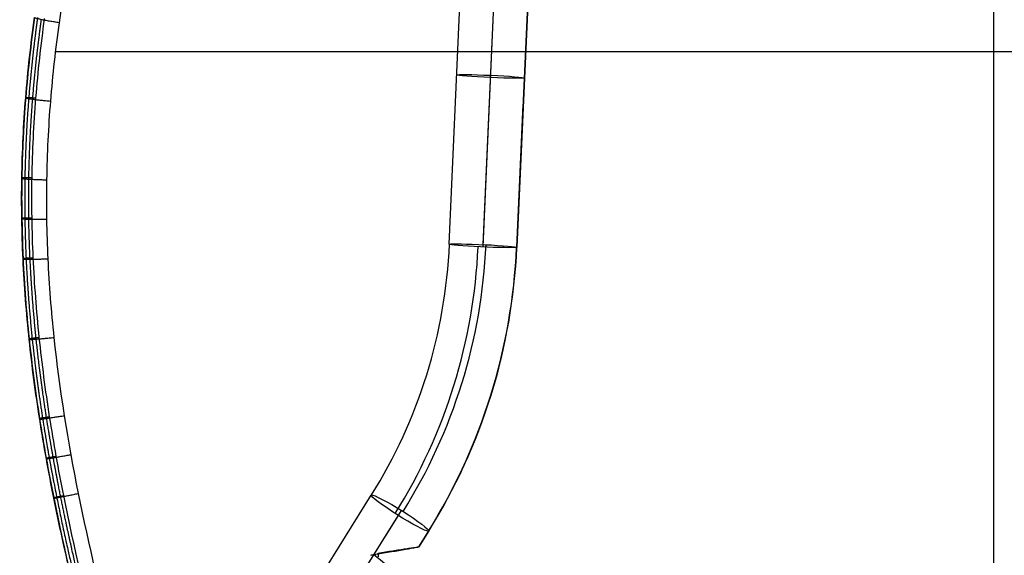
# Model space of a CAD drawing. Header units: millimetres. Extents: x 56.7 to 103.3, y 1 to 52.7.
# Tile 2 of 27: x 57 to 80.3, y 14 to 26.6. Entities that reach past the tile are written whole.
import ezdxf

# ---------------------------------------------------------------- set-up
doc = ezdxf.new("R2010")
doc.units = ezdxf.units.MM
doc.header["$MEASUREMENT"] = 0
doc.layers.add('Default', color=7, linetype='Continuous', true_color=0x000000)

msp = doc.modelspace()

# ---------------------------------------------------------------- linework, layer by layer
at = {"layer": 'Default', "color": 254, "true_color": 0xcad1ee}
for p, q in [((67.147, 21.333, 43.256), (67.503, 29.339, 42.977)), ((67.948, 21.325, 44.056), (68.304, 29.332, 43.776)), ((67.945, 21.269, 42.457), (68.301, 29.276, 42.177)), ((69.102, 29.268, 42.977), (68.746, 21.262, 43.256)), ((68.746, 21.262, 43.256), (69.102, 29.268, 42.977)), ((68.746, 21.262, 43.256), (68.896, 24.633, 43.139)), ((62.242, 10.498, 44.181), (65.306, 15.402, 43.675)), ((62.963, 11.652, 44.061), (65.306, 15.402, 43.675)), ((62.957, 10.133, 44.977), (66.021, 15.037, 44.472)), ((65.368, 13.991, 42.973), (65.948, 14.919, 42.878)), ((66.663, 14.554, 43.675), (66.427, 14.176, 43.714)), ((66.427, 14.176, 43.714), (66.663, 14.554, 43.675)), ((66.427, 14.176, 43.714), (66.663, 14.554, 43.675))]:
    msp.add_line(p, q, dxfattribs=at)
at = {"layer": 'Default', "color": 254, "true_color": 0xcad1ee, "extrusion": (0.044374, 0.998406, -0.034865)}
for centre, start, end in [((-66.934, 44.077, 26.779), 0, 180), ((-66.934, 44.077, 26.781), 180, 0), ((-66.934, 44.077, 22.77), 360, 6.6207), ((-66.934, 44.077, 22.77), 188.3831, 0), ((-66.934, 44.077, 22.77), 6.6207, 180), ((-66.934, 44.077, 22.77), 186.6207, 188.3831), ((-66.934, 44.077, 22.77), 184.8584, 186.6207), ((-66.934, 44.077, 22.77), 180, 184.8584)]:
    msp.add_arc(centre, 0.8, start, end, dxfattribs=at)
at = {"layer": 'Default', "color": 254, "true_color": 0xcad1ee, "extrusion": (0.116721, 0.029479, 0.992727)}
for centre, radius in [((7.776, -52.926, 51.5), 12.2), ((7.776, -52.926, 50.701), 12.975), ((7.776, -52.926, 52.3), 12.975), ((7.776, -52.926, 51.476), 13.8), ((7.776, -52.926, 51.5), 13.8), ((7.776, -52.926, 51.525), 13.8)]:
    msp.add_arc(centre, radius, 223.6168, 253.1653, dxfattribs=at)
at = {"layer": 'Default', "color": 254, "true_color": 0xcad1ee, "extrusion": (0.527903, 0.844821, -0.087156)}
for start, end in [(186.5443, 0), (360, 4.7819), (4.7819, 180), (184.7819, 186.5443), (183.0195, 184.7819), (180, 183.0195)]:
    msp.add_arc((-48.021, 47.663, 43.68), 0.8, start, end, dxfattribs=at)
at = {"layer": 'Default', "color": 254, "true_color": 0xcad1ee}
for points, degree in [([(80, 43.349, 43.986), (80, 26.174, 44.586), (80, 9, 45.186)], 2), ([(80, 42.817, 43.004), (80, 31.533, 43.398), (80, 20.249, 43.793), (80, 8.965, 44.187)], 3), ([(57.19, 25.344, 46.211), (57.035, 23.755, 46.211), (56.999, 22.145, 46.211), (57.11, 20.422, 46.211)], 3), ([(57.149, 19.887, 46.41), (57.149, 19.887, 46.316), (57.149, 19.887, 46.223)], 2), ([(65.365, 13.991, 42.974), (65.339, 13.987, 42.975), (65.313, 13.983, 42.977), (65.288, 13.978, 42.98)], 3), ([(65.479, 13.943, 44.569), (65.475, 13.973, 44.57), (65.47, 14.002, 44.57), (65.465, 14.031, 44.57)], 3)]:
    msp.add_open_spline(points, degree=degree, dxfattribs=at)
for points, knots in [([(78.941, 42.817, 43.008), (78.323, 42.817, 43.012), (77.706, 42.801, 43.02), (76.473, 42.734, 43.045), (75.859, 42.683, 43.061), (74.938, 42.578, 43.093), (74.631, 42.538, 43.104), (74.021, 42.449, 43.129), (73.717, 42.399, 43.143), (72.81, 42.235, 43.187), (72.212, 42.106, 43.221), (71.028, 41.803, 43.296), (70.443, 41.63, 43.338), (69.288, 41.234, 43.43), (68.717, 41.012, 43.479), (68.015, 40.701, 43.546), (67.875, 40.637, 43.56), (67.596, 40.505, 43.588), (67.456, 40.437, 43.602), (67.043, 40.23, 43.645), (66.772, 40.086, 43.674), (65.972, 39.633, 43.764), (65.456, 39.306, 43.826), (64.464, 38.599, 43.954), (63.986, 38.219, 44.02), (63.415, 37.707, 44.104), (63.302, 37.603, 44.121), (63.079, 37.392, 44.155), (62.968, 37.284, 44.172), (62.643, 36.957, 44.223), (62.433, 36.733, 44.257), (61.42, 35.591, 44.425), (60.724, 34.594, 44.556), (60.063, 33.385, 44.694), (59.991, 33.25, 44.71), (59.851, 32.976, 44.74), (59.782, 32.838, 44.755), (59.583, 32.422, 44.799), (59.457, 32.142, 44.827), (59.104, 31.297, 44.911), (58.898, 30.724, 44.963), (58.537, 29.563, 45.061), (58.383, 28.974, 45.106), (58.122, 27.783, 45.19), (58.015, 27.18, 45.229), (57.93, 26.57, 45.265)], [-0.293403, -0.293403, -0.293403, -0.293403, -0.2750653, -0.2750653, -0.2567276, -0.2567276, -0.2475588, -0.2475588, -0.23839, -0.23839, -0.2200523, -0.2200523, -0.2017146, -0.2017146, -0.1833769, -0.1833769, -0.1787925, -0.1787925, -0.174208, -0.174208, -0.1650392, -0.1650392, -0.1467015, -0.1467015, -0.1283638, -0.1283638, -0.1237794, -0.1237794, -0.119195, -0.119195, -0.1100261, -0.1100261, -0.0733508, -0.0733508, -0.0687663, -0.0687663, -0.0641819, -0.0641819, -0.0550131, -0.0550131, -0.0366754, -0.0366754, -0.0183377, -0.0183377, 0, 0, 0, 0]), ([(58.674, 11.648, 46.27), (58.511, 12.255, 46.273), (58.356, 12.866, 46.276), (58.066, 14.092, 46.278), (57.93, 14.707, 46.278), (57.744, 15.637, 46.275), (57.685, 15.947, 46.274), (57.573, 16.57, 46.27), (57.52, 16.883, 46.267), (57.374, 17.822, 46.258), (57.29, 18.45, 46.25), (57.158, 19.712, 46.227), (57.109, 20.346, 46.213), (57.064, 21.3, 46.188), (57.054, 21.619, 46.178), (57.044, 22.256, 46.158), (57.044, 22.575, 46.147), (57.06, 23.529, 46.111), (57.091, 24.164, 46.084), (57.192, 25.431, 46.024), (57.262, 26.062, 45.991), (57.35, 26.691, 45.955)], [-0.1519254, -0.1519254, -0.1519254, -0.1519254, -0.1329347, -0.1329347, -0.113944, -0.113944, -0.1044487, -0.1044487, -0.0949534, -0.0949534, -0.0759627, -0.0759627, -0.056972, -0.056972, -0.0474766, -0.0474766, -0.0379813, -0.0379813, -0.0189906, -0.0189906, 0.0000001, 0.0000001, 0.0000001, 0.0000001]), ([(57.35, 26.691, 46.136), (57.263, 26.063, 46.173), (57.192, 25.433, 46.207), (57.091, 24.17, 46.269), (57.06, 23.538, 46.296), (57.045, 22.586, 46.332), (57.044, 22.269, 46.344), (57.054, 21.634, 46.364), (57.064, 21.316, 46.374), (57.108, 20.364, 46.4), (57.156, 19.732, 46.414), (57.288, 18.472, 46.436), (57.37, 17.844, 46.444), (57.517, 16.904, 46.453), (57.569, 16.591, 46.455), (57.681, 15.966, 46.459), (57.74, 15.655, 46.46), (58.051, 14.102, 46.464), (58.346, 12.871, 46.459), (58.674, 11.648, 46.451)], [-0.1521889, -0.1521889, -0.1521889, -0.1521889, -0.1331653, -0.1331653, -0.1141417, -0.1141417, -0.1046299, -0.1046299, -0.0951181, -0.0951181, -0.0760944, -0.0760944, -0.0570708, -0.0570708, -0.047559, -0.047559, -0.0380472, -0.0380472, 0.0000001, 0.0000001, 0.0000001, 0.0000001]), ([(57.581, 26.671, 46.333), (57.495, 26.046, 46.37), (57.425, 25.42, 46.404), (57.325, 24.166, 46.466), (57.294, 23.537, 46.493), (57.278, 22.592, 46.529), (57.278, 22.277, 46.541), (57.288, 21.646, 46.561), (57.297, 21.33, 46.571), (57.341, 20.385, 46.597), (57.389, 19.756, 46.611), (57.52, 18.503, 46.633), (57.602, 17.878, 46.641), (57.747, 16.943, 46.65), (57.8, 16.631, 46.652), (57.91, 16.01, 46.656), (57.969, 15.7, 46.657), (58.278, 14.153, 46.661), (58.572, 12.926, 46.656), (58.898, 11.707, 46.648)], [0, 0, 0, 0, 0.0188948, 0.0188948, 0.0377895, 0.0377895, 0.0472369, 0.0472369, 0.0566843, 0.0566843, 0.0755791, 0.0755791, 0.0944739, 0.0944739, 0.1039213, 0.1039213, 0.1133687, 0.1133687, 0.1511582, 0.1511582, 0.1511582, 0.1511582]), ([(57.93, 26.57, 45.265), (57.844, 25.954, 45.3), (57.775, 25.336, 45.334), (57.675, 24.099, 45.394), (57.645, 23.479, 45.421), (57.624, 22.236, 45.469), (57.634, 21.612, 45.489), (57.692, 20.368, 45.523), (57.741, 19.748, 45.537), (57.937, 17.892, 45.571), (58.135, 16.66, 45.582), (58.627, 14.218, 45.589), (58.92, 13.008, 45.586), (59.244, 11.804, 45.578)], [-0.14942, -0.14942, -0.14942, -0.14942, -0.1307425, -0.1307425, -0.112065, -0.112065, -0.0933875, -0.0933875, -0.0747031, -0.0747031, -0.0373483, -0.0373483, 0, 0, 0, 0]), ([(57.842, 25.891, 45.303), (64.759, 25.891, 44.163), (72.145, 25.891, 43.596), (80, 25.891, 43.596), (87.855, 25.891, 43.596), (95.241, 25.891, 44.163), (102.158, 25.891, 45.303)], [0.553824, 0.553824, 0.553824, 0.553824, 22.895106, 22.895106, 22.895106, 45.236442, 45.236442, 45.236442, 45.236442]), ([(66.427, 14.176, 43.714), (66.425, 14.174, 43.596), (66.39, 14.166, 43.484), (66.295, 14.148, 43.335), (66.257, 14.141, 43.29), (66.172, 14.125, 43.207), (66.124, 14.117, 43.171), (65.97, 14.09, 43.075), (65.855, 14.07, 43.03), (65.614, 14.031, 42.975), (65.489, 14.01, 42.966), (65.365, 13.991, 42.974)], [-0.01524919, -0.01524919, -0.01524919, -0.01524919, -0.01160769, -0.01160769, -0.00980298, -0.00980298, -0.00799649, -0.00799649, -0.00437713, -0.00437713, -0.00075855, -0.00075855, -0.00075855, -0.00075855]), ([(73.654, 9.75, 42.55), (73.644, 9.75, 42.55), (73.633, 9.75, 42.55), (73.613, 9.75, 42.55), (73.602, 9.75, 42.55), (73.571, 9.751, 42.55), (73.551, 9.751, 42.55), (73.489, 9.753, 42.55), (73.448, 9.754, 42.551), (73.324, 9.76, 42.551), (73.242, 9.766, 42.552), (72.995, 9.789, 42.554), (72.83, 9.812, 42.556), (72.338, 9.899, 42.565), (72.011, 9.984, 42.574), (71.033, 10.297, 42.605), (70.383, 10.586, 42.634), (69.055, 11.297, 42.705), (68.377, 11.719, 42.747), (66.947, 12.719, 42.847), (66.195, 13.296, 42.904), (65.365, 13.991, 42.974)], [0.4009111, 0.4009111, 0.4009111, 0.4009111, 0.4032513, 0.4032513, 0.4055915, 0.4055915, 0.4102719, 0.4102719, 0.4196326, 0.4196326, 0.4383541, 0.4383541, 0.4757972, 0.4757972, 0.5506833, 0.5506833, 0.7004555, 0.7004555, 0.8502278, 0.8502278, 0.9976724, 0.9976724, 0.9976724, 0.9976724]), ([(65.465, 14.031, 44.57), (65.585, 14.05, 44.556), (65.702, 14.069, 44.526), (65.924, 14.104, 44.437), (66.028, 14.12, 44.377), (66.211, 14.148, 44.228), (66.289, 14.159, 44.139), (66.398, 14.174, 43.937), (66.428, 14.178, 43.826), (66.427, 14.176, 43.714)], [-0.02928235, -0.02928235, -0.02928235, -0.02928235, -0.02577851, -0.02577851, -0.02227205, -0.02227205, -0.01876806, -0.01876806, -0.01524919, -0.01524919, -0.01524919, -0.01524919])]:
    msp.add_open_spline(points, degree=3, knots=knots, dxfattribs=at)
for points, weights, knots in [([(57.421, 26.69, 46.288), (57.334, 26.063, 46.325), (57.264, 25.434, 46.359), (57.163, 24.173, 46.421), (57.132, 23.541, 46.449), (57.116, 22.592, 46.485), (57.115, 22.275, 46.496), (57.125, 21.64, 46.517), (57.135, 21.323, 46.527), (57.178, 20.373, 46.553), (57.227, 19.742, 46.567), (57.358, 18.483, 46.589), (57.441, 17.855, 46.597), (57.587, 16.916, 46.606), (57.639, 16.604, 46.608), (57.751, 15.98, 46.611), (57.81, 15.669, 46.613), (58.12, 14.118, 46.616), (58.415, 12.888, 46.612), (58.742, 11.665, 46.603)], [0.824059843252, 0.823707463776, 0.82337945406, 0.822812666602, 0.822574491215, 0.822304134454, 0.822228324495, 0.822106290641, 0.82206012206, 0.82196538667, 0.821960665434, 0.822050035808, 0.82214379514, 0.822340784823, 0.822415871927, 0.822581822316, 0.822672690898, 0.823160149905, 0.823654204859, 0.824193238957], [0, 0, 0, 0, 1.904428, 1.904428, 3.808855, 3.808855, 4.761069, 4.761069, 5.713283, 5.713283, 7.61771, 7.61771, 9.522138, 9.522138, 10.474351, 10.474351, 11.426565, 11.426565, 15.23542, 15.23542, 15.23542, 15.23542]), ([(58.836, 11.694, 45.815), (58.673, 12.299, 45.819), (58.519, 12.907, 45.822), (58.228, 14.128, 45.824), (58.093, 14.742, 45.825), (57.907, 15.666, 45.822), (57.848, 15.975, 45.821), (57.737, 16.595, 45.817), (57.685, 16.906, 45.815), (57.538, 17.839, 45.806), (57.455, 18.464, 45.798), (57.324, 19.717, 45.776), (57.275, 20.346, 45.762), (57.23, 21.293, 45.736), (57.22, 21.609, 45.726), (57.21, 22.242, 45.706), (57.21, 22.558, 45.695), (57.226, 23.504, 45.659), (57.256, 24.134, 45.632), (57.356, 25.391, 45.571), (57.426, 26.018, 45.537), (57.513, 26.642, 45.501)], [0.87997040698, 0.880194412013, 0.880407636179, 0.880802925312, 0.880985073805, 0.881225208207, 0.881299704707, 0.881435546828, 0.881496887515, 0.881657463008, 0.881733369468, 0.88180396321, 0.881798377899, 0.881717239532, 0.8816780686, 0.881575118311, 0.881511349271, 0.881284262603, 0.881084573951, 0.880609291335, 0.880334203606, 0.880038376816], [0, 0, 0, 0, 1.902412, 1.902412, 3.804825, 3.804825, 4.756031, 4.756031, 5.707237, 5.707237, 7.609649, 7.609649, 9.512061, 9.512061, 10.463268, 10.463268, 11.414474, 11.414474, 13.316886, 13.316886, 15.219298, 15.219298, 15.219298, 15.219298])]:
    msp.add_rational_spline(points, weights, degree=3, knots=knots, dxfattribs=at)
for points, weights in [([(57.93, 26.57, 45.265), (57.345, 26.657, 45.357), (57.35, 26.691, 45.955)], [1, 0.760076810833, 0.999999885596]), ([(57.142, 24.802, 46.238), (57.143, 24.813, 46.474), (57.375, 24.793, 46.435)], [1, 0.646192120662, 1]), ([(57.142, 24.798, 46.054), (57.139, 24.769, 45.459), (57.725, 24.717, 45.364)], [1, 0.761693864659, 1.00000000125]), ([(57.05, 22.903, 46.32), (57.05, 22.913, 46.557), (57.284, 22.907, 46.517)], [1, 0.644788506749, 1]), ([(57.05, 22.893, 46.135), (57.049, 22.87, 45.542), (57.634, 22.857, 45.445)], [1, 0.762871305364, 1.00000000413]), ([(57.049, 21.951, 46.354), (57.049, 21.959, 46.591), (57.283, 21.961, 46.551)], [1, 0.644334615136, 1]), ([(57.049, 21.938, 46.168), (57.05, 21.918, 45.576), (57.634, 21.924, 45.478)], [1, 0.7632531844, 1.00000000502]), ([(57.078, 20.999, 46.383), (57.078, 21.005, 46.62), (57.312, 21.015, 46.58)], [1, 0.644057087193, 1]), ([(57.079, 20.982, 46.196), (57.08, 20.966, 45.604), (57.663, 20.99, 45.506)], [1, 0.763488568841, 1.00000000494]), ([(57.222, 19.102, 46.425), (57.221, 19.106, 46.663), (57.454, 19.13, 46.622)], [1, 0.644010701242, 1]), ([(57.224, 19.081, 46.239), (57.225, 19.07, 45.647), (57.806, 19.13, 45.548)], [1, 0.763537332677, 1]), ([(57.468, 17.217, 46.45), (57.468, 17.219, 46.687), (57.699, 17.255, 46.647)], [1, 0.644550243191, 1]), ([(57.471, 17.196, 46.264), (57.472, 17.19, 45.671), (58.05, 17.279, 45.574)], [1, 0.763100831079, 0.999999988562]), ([(57.625, 16.278, 46.457), (57.625, 16.28, 46.694), (57.855, 16.321, 46.654)], [1, 0.644997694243, 1]), ([(57.629, 16.259, 46.272), (57.629, 16.255, 45.678), (58.206, 16.358, 45.581)], [1, 0.76273525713, 0.99999998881]), ([(57.802, 15.344, 46.461), (57.802, 15.345, 46.697), (58.031, 15.39, 46.658)], [1, 0.645540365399, 1]), ([(57.806, 15.327, 46.276), (57.806, 15.325, 45.682), (58.381, 15.44, 45.585)], [1, 0.762290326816, 0.999999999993])]:
    msp.add_rational_spline(points, weights, degree=2, dxfattribs=at)

doc.saveas('drawing.dxf')
